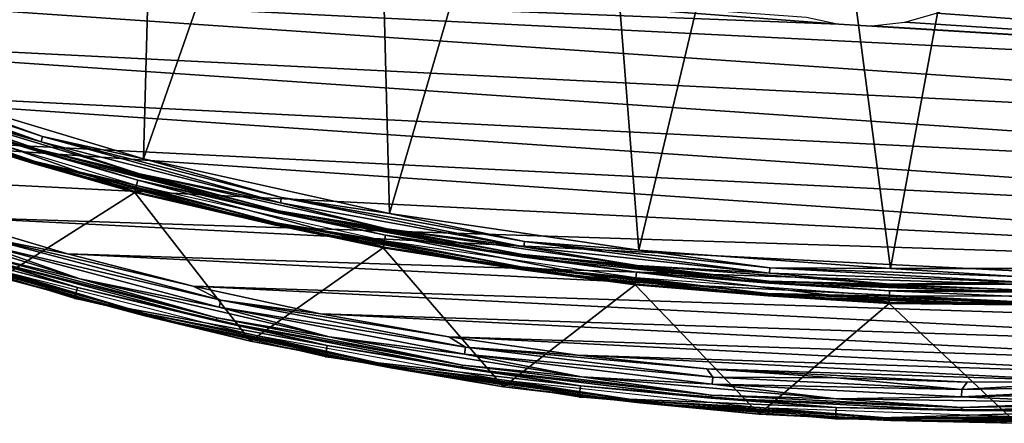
# Model space of a CAD drawing. Header units: millimetres. Extents: x -30.2 to 30.2, y -30.2 to 30.2.
# Tile 22 of 256: x -8.4 to -0.1, y -30.2 to -26.9. Entities that reach past the tile are written whole.
import ezdxf

# ---------------------------------------------------------------- set-up
doc = ezdxf.new("R2010")
doc.units = ezdxf.units.MM
doc.header["$LTSCALE"] = 52.148148
for name, color, linetype in [('10', 7, 'CONTINUOUS'), ('12', 7, 'CONTINUOUS'), ('14', 7, 'CONTINUOUS'), ('2', 7, 'CONTINUOUS'), ('4', 7, 'CONTINUOUS'), ('65', 7, 'CONTINUOUS'), ('67', 7, 'CONTINUOUS'), ('7', 7, 'CONTINUOUS'), ('70', 7, 'CONTINUOUS'), ('71', 7, 'CONTINUOUS'), ('8', 7, 'CONTINUOUS')]:
    doc.layers.add(name, color=color, linetype=linetype)

msp = doc.modelspace()

# ---------------------------------------------------------------- linework, layer by layer
at = {"layer": '10', "color": 4, "linetype": 'Continuous'}
for points in [[(-7.3999, -28.3051, -0.1933), (-9.4463, -27.6895, -0.1933), (-8.5205, -29.0181, -29.7933), (-7.3999, -28.3051, -0.1933)], [(-6.4286, -29.552, -29.7933), (-7.3999, -28.3051, -0.1933), (-8.5205, -29.0181, -29.7933), (-6.4286, -29.552, -29.7933)], [(-5.314, -28.7698, -0.1933), (-7.3999, -28.3051, -0.1933), (-6.4286, -29.552, -29.7933), (-5.314, -28.7698, -0.1933)], [(-4.304, -29.9353, -29.7933), (-5.314, -28.7698, -0.1933), (-6.4286, -29.552, -29.7933), (-4.304, -29.9353, -29.7933)], [(-3.1998, -29.0809, -0.1933), (-5.314, -28.7698, -0.1933), (-4.304, -29.9353, -29.7933), (-3.1998, -29.0809, -0.1933)], [(-2.1575, -30.1661, -29.7933), (-3.1998, -29.0809, -0.1933), (-4.304, -29.9353, -29.7933), (-2.1575, -30.1661, -29.7933)], [(-1.0685, -29.2369, -0.1933), (-3.1998, -29.0809, -0.1933), (-2.1575, -30.1661, -29.7933), (-1.0685, -29.2369, -0.1933)], [(0, -30.2431, -29.7933), (-1.0685, -29.2369, -0.1933), (-2.1575, -30.1661, -29.7933), (0, -30.2431, -29.7933)], [(1.0685, -29.2369, -0.1933), (-1.0685, -29.2369, -0.1933), (0, -30.2431, -29.7933), (1.0685, -29.2369, -0.1933)]]:
    msp.add_3dface(points, dxfattribs=at)
at = {"layer": '12', "color": 4, "linetype": 'Continuous'}
for points in [[(-10.2212, -27.4041, -0.1429), (-8.2402, -28.0635, -0.1429), (-10.214, -27.3847, -0.0962), (-10.2212, -27.4041, -0.1429)], [(-10.2212, -27.4041, -0.1429), (-9.4463, -27.6895, -0.1933), (-8.2402, -28.0635, -0.1429), (-10.2212, -27.4041, -0.1429)], [(-8.2402, -28.0635, -0.1429), (-8.2343, -28.0436, -0.0962), (-10.214, -27.3847, -0.0962), (-8.2402, -28.0635, -0.1429)], [(-8.2343, -28.0436, -0.0962), (-9.4267, -27.6319, -0.0562), (-10.214, -27.3847, -0.0962), (-8.2343, -28.0436, -0.0962)], [(-7.3845, -28.2463, -0.0562), (-9.4267, -27.6319, -0.0562), (-8.2343, -28.0436, -0.0962), (-7.3845, -28.2463, -0.0562)], [(-9.4463, -27.6895, -0.1933), (-7.3999, -28.3051, -0.1933), (-8.2402, -28.0635, -0.1429), (-9.4463, -27.6895, -0.1933)], [(-8.2402, -28.0635, -0.1429), (-6.2172, -28.5798, -0.1429), (-8.2343, -28.0436, -0.0962), (-8.2402, -28.0635, -0.1429)], [(-8.2402, -28.0635, -0.1429), (-7.3999, -28.3051, -0.1933), (-6.2172, -28.5798, -0.1429), (-8.2402, -28.0635, -0.1429)], [(-6.2172, -28.5798, -0.1429), (-6.2128, -28.5596, -0.0962), (-8.2343, -28.0436, -0.0962), (-6.2172, -28.5798, -0.1429)], [(-6.2128, -28.5596, -0.0962), (-7.3845, -28.2463, -0.0562), (-8.2343, -28.0436, -0.0962), (-6.2128, -28.5596, -0.0962)], [(-5.303, -28.71, -0.0562), (-7.3845, -28.2463, -0.0562), (-6.2128, -28.5596, -0.0962), (-5.303, -28.71, -0.0562)], [(-7.3999, -28.3051, -0.1933), (-5.314, -28.7698, -0.1933), (-6.2172, -28.5798, -0.1429), (-7.3999, -28.3051, -0.1933)], [(-6.2172, -28.5798, -0.1429), (-4.1625, -28.9505, -0.1429), (-6.2128, -28.5596, -0.0962), (-6.2172, -28.5798, -0.1429)], [(-6.2172, -28.5798, -0.1429), (-5.314, -28.7698, -0.1933), (-4.1625, -28.9505, -0.1429), (-6.2172, -28.5798, -0.1429)], [(-4.1625, -28.9505, -0.1429), (-4.1595, -28.93, -0.0962), (-6.2128, -28.5596, -0.0962), (-4.1625, -28.9505, -0.1429)], [(-4.1595, -28.93, -0.0962), (-5.303, -28.71, -0.0562), (-6.2128, -28.5596, -0.0962), (-4.1595, -28.93, -0.0962)], [(-3.1932, -29.0205, -0.0562), (-5.303, -28.71, -0.0562), (-4.1595, -28.93, -0.0962), (-3.1932, -29.0205, -0.0562)], [(-5.314, -28.7698, -0.1933), (-3.1998, -29.0809, -0.1933), (-4.1625, -28.9505, -0.1429), (-5.314, -28.7698, -0.1933)], [(-4.1625, -28.9505, -0.1429), (-2.0865, -29.1737, -0.1429), (-4.1595, -28.93, -0.0962), (-4.1625, -28.9505, -0.1429)], [(-4.1625, -28.9505, -0.1429), (-3.1998, -29.0809, -0.1933), (-2.0865, -29.1737, -0.1429), (-4.1625, -28.9505, -0.1429)], [(-2.0865, -29.1737, -0.1429), (-2.0851, -29.153, -0.0962), (-4.1595, -28.93, -0.0962), (-2.0865, -29.1737, -0.1429)], [(-2.0851, -29.153, -0.0962), (-3.1932, -29.0205, -0.0562), (-4.1595, -28.93, -0.0962), (-2.0851, -29.153, -0.0962)], [(-3.1998, -29.0809, -0.1933), (-1.0685, -29.2369, -0.1933), (-2.0865, -29.1737, -0.1429), (-3.1998, -29.0809, -0.1933)], [(-1.0663, -29.1761, -0.0562), (-3.1932, -29.0205, -0.0562), (-2.0851, -29.153, -0.0962), (-1.0663, -29.1761, -0.0562)], [(-2.0865, -29.1737, -0.1429), (0, -29.2482, -0.1429), (-2.0851, -29.153, -0.0962), (-2.0865, -29.1737, -0.1429)], [(0, -29.2482, -0.1429), (0, -29.2275, -0.0962), (-2.0851, -29.153, -0.0962), (0, -29.2482, -0.1429)], [(0, -29.2275, -0.0962), (-1.0663, -29.1761, -0.0562), (-2.0851, -29.153, -0.0962), (0, -29.2275, -0.0962)], [(-2.0865, -29.1737, -0.1429), (-1.0685, -29.2369, -0.1933), (0, -29.2482, -0.1429), (-2.0865, -29.1737, -0.1429)], [(-1.0685, -29.2369, -0.1933), (1.0685, -29.2369, -0.1933), (0, -29.2482, -0.1429), (-1.0685, -29.2369, -0.1933)], [(1.0663, -29.1761, -0.0562), (-1.0663, -29.1761, -0.0562), (0, -29.2275, -0.0962), (1.0663, -29.1761, -0.0562)]]:
    msp.add_3dface(points, dxfattribs=at)
at = {"layer": '14', "color": 4, "linetype": 'Continuous'}
for points in [[(-9.344, -28.7578, -29.8463), (-9.3381, -28.7396, -29.8961), (-7.3105, -29.321, -29.8961), (-9.344, -28.7578, -29.8463)], [(-9.3381, -28.7396, -29.8961), (-8.5047, -28.9642, -29.939), (-7.3105, -29.321, -29.8961), (-9.3381, -28.7396, -29.8961)], [(-7.3152, -29.3396, -29.8463), (-8.5205, -29.0181, -29.7933), (-9.344, -28.7578, -29.8463), (-7.3152, -29.3396, -29.8463)], [(-7.3152, -29.3396, -29.8463), (-9.344, -28.7578, -29.8463), (-7.3105, -29.321, -29.8961), (-7.3152, -29.3396, -29.8463)], [(-8.5047, -28.9642, -29.939), (-6.4167, -29.4971, -29.939), (-7.3105, -29.321, -29.8961), (-8.5047, -28.9642, -29.939)], [(-6.4286, -29.552, -29.7933), (-8.5205, -29.0181, -29.7933), (-7.3152, -29.3396, -29.8463), (-6.4286, -29.552, -29.7933)], [(-7.3152, -29.3396, -29.8463), (-7.3105, -29.321, -29.8961), (-5.2474, -29.7595, -29.8961), (-7.3152, -29.3396, -29.8463)], [(-7.3105, -29.321, -29.8961), (-6.4167, -29.4971, -29.939), (-5.2474, -29.7595, -29.8961), (-7.3105, -29.321, -29.8961)], [(-5.2507, -29.7784, -29.8463), (-6.4286, -29.552, -29.7933), (-7.3152, -29.3396, -29.8463), (-5.2507, -29.7784, -29.8463)], [(-5.2507, -29.7784, -29.8463), (-7.3152, -29.3396, -29.8463), (-5.2474, -29.7595, -29.8961), (-5.2507, -29.7784, -29.8463)], [(-6.4167, -29.4971, -29.939), (-4.2961, -29.8797, -29.939), (-5.2474, -29.7595, -29.8961), (-6.4167, -29.4971, -29.939)], [(-4.304, -29.9353, -29.7933), (-6.4286, -29.552, -29.7933), (-5.2507, -29.7784, -29.8463), (-4.304, -29.9353, -29.7933)], [(-5.2507, -29.7784, -29.8463), (-5.2474, -29.7595, -29.8961), (-3.1587, -30.0531, -29.8961), (-5.2507, -29.7784, -29.8463)], [(-3.1607, -30.0721, -29.8463), (-4.304, -29.9353, -29.7933), (-5.2507, -29.7784, -29.8463), (-3.1607, -30.0721, -29.8463)], [(-3.1607, -30.0721, -29.8463), (-5.2507, -29.7784, -29.8463), (-3.1587, -30.0531, -29.8961), (-3.1607, -30.0721, -29.8463)], [(-5.2474, -29.7595, -29.8961), (-4.2961, -29.8797, -29.939), (-3.1587, -30.0531, -29.8961), (-5.2474, -29.7595, -29.8961)], [(-4.2961, -29.8797, -29.939), (-2.1535, -30.1101, -29.939), (-3.1587, -30.0531, -29.8961), (-4.2961, -29.8797, -29.939)], [(-2.1575, -30.1661, -29.7933), (-4.304, -29.9353, -29.7933), (-3.1607, -30.0721, -29.8463), (-2.1575, -30.1661, -29.7933)], [(-3.1607, -30.0721, -29.8463), (-3.1587, -30.0531, -29.8961), (-1.0546, -30.2002, -29.8961), (-3.1607, -30.0721, -29.8463)], [(-1.0553, -30.2194, -29.8463), (-2.1575, -30.1661, -29.7933), (-3.1607, -30.0721, -29.8463), (-1.0553, -30.2194, -29.8463)], [(-1.0553, -30.2194, -29.8463), (-3.1607, -30.0721, -29.8463), (-1.0546, -30.2002, -29.8961), (-1.0553, -30.2194, -29.8463)], [(-3.1587, -30.0531, -29.8961), (-2.1535, -30.1101, -29.939), (-1.0546, -30.2002, -29.8961), (-3.1587, -30.0531, -29.8961)], [(-2.1535, -30.1101, -29.939), (0, -30.187, -29.939), (-1.0546, -30.2002, -29.8961), (-2.1535, -30.1101, -29.939)], [(0, -30.2431, -29.7933), (-2.1575, -30.1661, -29.7933), (-1.0553, -30.2194, -29.8463), (0, -30.2431, -29.7933)], [(1.0553, -30.2194, -29.8463), (-1.0553, -30.2194, -29.8463), (1.0546, -30.2002, -29.8961), (1.0553, -30.2194, -29.8463)], [(-1.0553, -30.2194, -29.8463), (-1.0546, -30.2002, -29.8961), (1.0546, -30.2002, -29.8961), (-1.0553, -30.2194, -29.8463)], [(1.0553, -30.2194, -29.8463), (0, -30.2431, -29.7933), (-1.0553, -30.2194, -29.8463), (1.0553, -30.2194, -29.8463)], [(-1.0546, -30.2002, -29.8961), (0, -30.187, -29.939), (1.0546, -30.2002, -29.8961), (-1.0546, -30.2002, -29.8961)]]:
    msp.add_3dface(points, dxfattribs=at)
at = {"layer": '2', "color": 251, "linetype": 'Continuous', "true_color": 0x4c4c4c}
for points in [[(-8.8758, -21.428, 6.367), (-9.3513, -27.4109, 6.0125), (-7.1672, -22.0584, 6.367), (-8.8758, -21.428, 6.367)], [(-9.3513, -27.4109, 6.0125), (-7.3255, -28.0204, 6.0125), (-7.1672, -22.0584, 6.367), (-9.3513, -27.4109, 6.0125)], [(-7.1672, -22.0584, 6.367), (-7.3255, -28.0204, 6.0125), (-5.4144, -22.5527, 6.367), (-7.1672, -22.0584, 6.367)], [(-7.3255, -28.0204, 6.0125), (-5.2606, -28.4804, 6.0125), (-5.4144, -22.5527, 6.367), (-7.3255, -28.0204, 6.0125)], [(-5.4144, -22.5527, 6.367), (-5.2606, -28.4804, 6.0125), (-3.6283, -22.908, 6.367), (-5.4144, -22.5527, 6.367)], [(-5.2606, -28.4804, 6.0125), (-3.1676, -28.7884, 6.0125), (-3.6283, -22.908, 6.367), (-5.2606, -28.4804, 6.0125)], [(-3.6283, -22.908, 6.367), (-3.1676, -28.7884, 6.0125), (-1.8197, -23.122, 6.367), (-3.6283, -22.908, 6.367)], [(-3.1676, -28.7884, 6.0125), (-1.0578, -28.9428, 6.0125), (-1.8197, -23.122, 6.367), (-3.1676, -28.7884, 6.0125)], [(-1.8197, -23.122, 6.367), (-1.0578, -28.9428, 6.0125), (0, -23.1935, 6.367), (-1.8197, -23.122, 6.367)], [(-1.0578, -28.9428, 6.0125), (1.0578, -28.9428, 6.0125), (0, -23.1935, 6.367), (-1.0578, -28.9428, 6.0125)]]:
    msp.add_3dface(points, dxfattribs=at)
at = {"layer": '4', "color": 251, "linetype": 'Continuous', "true_color": 0x4c4c4c}
for points in [[(-9.4431, -27.68, 0.2035), (-7.3974, -28.2955, 0.2035), (-9.4115, -27.5873, 5.8165), (-9.4431, -27.68, 0.2035)], [(-9.4115, -27.5873, 5.8165), (-7.3974, -28.2955, 0.2035), (-7.3726, -28.2007, 5.8165), (-9.4115, -27.5873, 5.8165)], [(-7.3974, -28.2955, 0.2035), (-5.3122, -28.76, 0.2035), (-7.3726, -28.2007, 5.8165), (-7.3974, -28.2955, 0.2035)], [(-7.3726, -28.2007, 5.8165), (-5.3122, -28.76, 0.2035), (-5.2944, -28.6636, 5.8165), (-7.3726, -28.2007, 5.8165)], [(-5.3122, -28.76, 0.2035), (-3.1987, -29.071, 0.2035), (-5.2944, -28.6636, 5.8165), (-5.3122, -28.76, 0.2035)], [(-5.2944, -28.6636, 5.8165), (-3.1987, -29.071, 0.2035), (-3.188, -28.9736, 5.8165), (-5.2944, -28.6636, 5.8165)], [(-3.1987, -29.071, 0.2035), (-1.0681, -29.2269, 0.2035), (-3.188, -28.9736, 5.8165), (-3.1987, -29.071, 0.2035)], [(-3.188, -28.9736, 5.8165), (-1.0681, -29.2269, 0.2035), (-1.0646, -29.129, 5.8165), (-3.188, -28.9736, 5.8165)], [(-1.0681, -29.2269, 0.2035), (1.0681, -29.2269, 0.2035), (-1.0646, -29.129, 5.8165), (-1.0681, -29.2269, 0.2035)], [(-1.0646, -29.129, 5.8165), (1.0681, -29.2269, 0.2035), (1.0646, -29.129, 5.8165), (-1.0646, -29.129, 5.8165)]]:
    msp.add_3dface(points, dxfattribs=at)
at = {"layer": '65', "color": 251, "linetype": 'Continuous', "true_color": 0x4c4c4c}
for points in [[(-1.7617, -26.8323, -36), (-1.4907, -26.8916, -36), (-14.9888, -25.8712, -36), (-1.7617, -26.8323, -36)], [(-14.9888, -25.8712, -36), (-1.4907, -26.8916, -36), (-14.0365, -26.3999, -36), (-14.9888, -25.8712, -36)], [(-14.0365, -26.3999, -36), (-1.4907, -26.8916, -36), (11.3253, -27.6715, -36), (-14.0365, -26.3999, -36)], [(-13.0633, -26.8947, -36), (-14.0365, -26.3999, -36), (10.3057, -28.0672, -36), (-13.0633, -26.8947, -36)], [(10.3057, -28.0672, -36), (-14.0365, -26.3999, -36), (11.3253, -27.6715, -36), (10.3057, -28.0672, -36)], [(-0.4188, -26.6776, -36), (-0.1006, -26.5179, -36), (12.3274, -27.24, -36), (-0.4188, -26.6776, -36)], [(-0.6712, -26.7976, -36), (-0.4188, -26.6776, -36), (11.3253, -27.6715, -36), (-0.6712, -26.7976, -36)], [(11.3253, -27.6715, -36), (-0.4188, -26.6776, -36), (12.3274, -27.24, -36), (11.3253, -27.6715, -36)], [(-0.9374, -26.8738, -36), (-0.6712, -26.7976, -36), (11.3253, -27.6715, -36), (-0.9374, -26.8738, -36)], [(-12.073, -27.3537, -36), (-13.0633, -26.8947, -36), (9.2726, -28.4254, -36), (-12.073, -27.3537, -36)], [(9.2726, -28.4254, -36), (-13.0633, -26.8947, -36), (10.3057, -28.0672, -36), (9.2726, -28.4254, -36)], [(-1.4907, -26.8916, -36), (-1.213, -26.9055, -36), (11.3253, -27.6715, -36), (-1.4907, -26.8916, -36)], [(-1.213, -26.9055, -36), (-0.9374, -26.8738, -36), (11.3253, -27.6715, -36), (-1.213, -26.9055, -36)], [(-11.0689, -27.7752, -36), (-12.073, -27.3537, -36), (8.2293, -28.7447, -36), (-11.0689, -27.7752, -36)], [(8.2293, -28.7447, -36), (-12.073, -27.3537, -36), (9.2726, -28.4254, -36), (8.2293, -28.7447, -36)], [(-10.0474, -28.1606, -36), (-11.0689, -27.7752, -36), (7.1722, -29.0263, -36), (-10.0474, -28.1606, -36)], [(7.1722, -29.0263, -36), (-11.0689, -27.7752, -36), (8.2293, -28.7447, -36), (7.1722, -29.0263, -36)], [(-9.0108, -28.5092, -36), (-10.0474, -28.1606, -36), (7.1722, -29.0263, -36), (-9.0108, -28.5092, -36)], [(-7.9635, -28.8195, -36), (-9.0108, -28.5092, -36), (6.1037, -29.2696, -36), (-7.9635, -28.8195, -36)], [(6.1037, -29.2696, -36), (-9.0108, -28.5092, -36), (7.1722, -29.0263, -36), (6.1037, -29.2696, -36)], [(-6.9078, -29.0906, -36), (-7.9635, -28.8195, -36), (5.0285, -29.4737, -36), (-6.9078, -29.0906, -36)], [(5.0285, -29.4737, -36), (-7.9635, -28.8195, -36), (6.1037, -29.2696, -36), (5.0285, -29.4737, -36)], [(-5.8402, -29.3234, -36), (-6.9078, -29.0906, -36), (3.9491, -29.6376, -36), (-5.8402, -29.3234, -36)], [(3.9491, -29.6376, -36), (-6.9078, -29.0906, -36), (5.0285, -29.4737, -36), (3.9491, -29.6376, -36)], [(-4.7639, -29.5175, -36), (-5.8402, -29.3234, -36), (2.8617, -29.7621, -36), (-4.7639, -29.5175, -36)], [(2.8617, -29.7621, -36), (-5.8402, -29.3234, -36), (3.9491, -29.6376, -36), (2.8617, -29.7621, -36)], [(-3.6833, -29.6718, -36), (-4.7639, -29.5175, -36), (1.7699, -29.8469, -36), (-3.6833, -29.6718, -36)], [(1.7699, -29.8469, -36), (-4.7639, -29.5175, -36), (2.8617, -29.7621, -36), (1.7699, -29.8469, -36)], [(-2.5984, -29.7863, -36), (-3.6833, -29.6718, -36), (0.6781, -29.8919, -36), (-2.5984, -29.7863, -36)], [(0.6781, -29.8919, -36), (-3.6833, -29.6718, -36), (1.7699, -29.8469, -36), (0.6781, -29.8919, -36)], [(-1.507, -29.8613, -36), (-2.5984, -29.7863, -36), (-0.4134, -29.8966, -36), (-1.507, -29.8613, -36)], [(-0.4134, -29.8966, -36), (-2.5984, -29.7863, -36), (0.6781, -29.8919, -36), (-0.4134, -29.8966, -36)]]:
    msp.add_3dface(points, dxfattribs=at)
at = {"layer": '67', "color": 251, "linetype": 'Continuous', "true_color": 0x4c4c4c}
for points in [[(-9.9355, -28.4655, -35.7544), (-7.8794, -29.1017, -35.7544), (-9.9674, -28.5569, -30.2035), (-9.9355, -28.4655, -35.7544)], [(-9.9674, -28.5569, -30.2035), (-7.8794, -29.1017, -35.7544), (-7.9048, -29.1952, -30.2035), (-9.9674, -28.5569, -30.2035)], [(-7.8794, -29.1017, -35.7544), (-5.7833, -29.5897, -35.7544), (-7.9048, -29.1952, -30.2035), (-7.8794, -29.1017, -35.7544)], [(-7.9048, -29.1952, -30.2035), (-5.7833, -29.5897, -35.7544), (-5.8019, -29.6848, -30.2035), (-7.9048, -29.1952, -30.2035)], [(-5.7833, -29.5897, -35.7544), (-3.6576, -29.9269, -35.7544), (-5.8019, -29.6848, -30.2035), (-5.7833, -29.5897, -35.7544)], [(-5.8019, -29.6848, -30.2035), (-3.6576, -29.9269, -35.7544), (-3.6694, -30.023, -30.2035), (-5.8019, -29.6848, -30.2035)], [(-3.6576, -29.9269, -35.7544), (-1.5134, -30.1116, -35.7544), (-3.6694, -30.023, -30.2035), (-3.6576, -29.9269, -35.7544)], [(-3.6694, -30.023, -30.2035), (-1.5134, -30.1116, -35.7544), (-1.5182, -30.2083, -30.2035), (-3.6694, -30.023, -30.2035)], [(-1.5134, -30.1116, -35.7544), (0.6386, -30.1428, -35.7544), (-1.5182, -30.2083, -30.2035), (-1.5134, -30.1116, -35.7544)], [(-1.5182, -30.2083, -30.2035), (0.6386, -30.1428, -35.7544), (0.6407, -30.2397, -30.2035), (-1.5182, -30.2083, -30.2035)]]:
    msp.add_3dface(points, dxfattribs=at)
at = {"layer": '7', "color": 251, "linetype": 'Continuous', "true_color": 0x4c4c4c}
for points in [[(-8.1858, -27.8784, 5.9821), (-10.1382, -27.1815, 6.0031), (-10.1538, -27.2234, 5.9821), (-8.1858, -27.8784, 5.9821)], [(-8.1732, -27.8355, 6.0031), (-9.3513, -27.4109, 6.0125), (-10.1382, -27.1815, 6.0031), (-8.1732, -27.8355, 6.0031)], [(-8.1732, -27.8355, 6.0031), (-10.1382, -27.1815, 6.0031), (-8.1858, -27.8784, 5.9821), (-8.1732, -27.8355, 6.0031)], [(-8.1858, -27.8784, 5.9821), (-10.1538, -27.2234, 5.9821), (-9.3937, -27.5352, 5.9508), (-8.1858, -27.8784, 5.9821)], [(-7.3255, -28.0204, 6.0125), (-9.3513, -27.4109, 6.0125), (-8.1732, -27.8355, 6.0031), (-7.3255, -28.0204, 6.0125)], [(-7.3587, -28.1475, 5.9508), (-8.1858, -27.8784, 5.9821), (-9.3937, -27.5352, 5.9508), (-7.3587, -28.1475, 5.9508)], [(-6.1762, -28.3913, 5.9821), (-8.1732, -27.8355, 6.0031), (-8.1858, -27.8784, 5.9821), (-6.1762, -28.3913, 5.9821)], [(-6.1666, -28.3476, 6.0031), (-7.3255, -28.0204, 6.0125), (-8.1732, -27.8355, 6.0031), (-6.1666, -28.3476, 6.0031)], [(-6.1666, -28.3476, 6.0031), (-8.1732, -27.8355, 6.0031), (-6.1762, -28.3913, 5.9821), (-6.1666, -28.3476, 6.0031)], [(-6.1762, -28.3913, 5.9821), (-8.1858, -27.8784, 5.9821), (-7.3587, -28.1475, 5.9508), (-6.1762, -28.3913, 5.9821)], [(-5.2606, -28.4804, 6.0125), (-7.3255, -28.0204, 6.0125), (-6.1666, -28.3476, 6.0031), (-5.2606, -28.4804, 6.0125)], [(-5.2844, -28.6095, 5.9508), (-6.1762, -28.3913, 5.9821), (-7.3587, -28.1475, 5.9508), (-5.2844, -28.6095, 5.9508)], [(-4.135, -28.7596, 5.9821), (-6.1666, -28.3476, 6.0031), (-6.1762, -28.3913, 5.9821), (-4.135, -28.7596, 5.9821)], [(-4.135, -28.7596, 5.9821), (-6.1762, -28.3913, 5.9821), (-5.2844, -28.6095, 5.9508), (-4.135, -28.7596, 5.9821)], [(-4.1286, -28.7153, 6.0031), (-5.2606, -28.4804, 6.0125), (-6.1666, -28.3476, 6.0031), (-4.1286, -28.7153, 6.0031)], [(-4.1286, -28.7153, 6.0031), (-6.1666, -28.3476, 6.0031), (-4.135, -28.7596, 5.9821), (-4.1286, -28.7153, 6.0031)], [(-3.1676, -28.7884, 6.0125), (-5.2606, -28.4804, 6.0125), (-4.1286, -28.7153, 6.0031), (-3.1676, -28.7884, 6.0125)], [(-3.182, -28.9189, 5.9508), (-4.135, -28.7596, 5.9821), (-5.2844, -28.6095, 5.9508), (-3.182, -28.9189, 5.9508)], [(-2.0728, -28.9813, 5.9821), (-4.1286, -28.7153, 6.0031), (-4.135, -28.7596, 5.9821), (-2.0728, -28.9813, 5.9821)], [(-2.0696, -28.9367, 6.0031), (-3.1676, -28.7884, 6.0125), (-4.1286, -28.7153, 6.0031), (-2.0696, -28.9367, 6.0031)], [(-2.0696, -28.9367, 6.0031), (-4.1286, -28.7153, 6.0031), (-2.0728, -28.9813, 5.9821), (-2.0696, -28.9367, 6.0031)], [(-2.0728, -28.9813, 5.9821), (-4.135, -28.7596, 5.9821), (-3.182, -28.9189, 5.9508), (-2.0728, -28.9813, 5.9821)], [(-1.0578, -28.9428, 6.0125), (-3.1676, -28.7884, 6.0125), (-2.0696, -28.9367, 6.0031), (-1.0578, -28.9428, 6.0125)], [(-1.0626, -29.0741, 5.9508), (-2.0728, -28.9813, 5.9821), (-3.182, -28.9189, 5.9508), (-1.0626, -29.0741, 5.9508)], [(0, -29.0553, 5.9821), (-2.0696, -28.9367, 6.0031), (-2.0728, -28.9813, 5.9821), (0, -29.0553, 5.9821)], [(0, -29.0553, 5.9821), (-2.0728, -28.9813, 5.9821), (-1.0626, -29.0741, 5.9508), (0, -29.0553, 5.9821)], [(0, -29.0106, 6.0031), (-1.0578, -28.9428, 6.0125), (-2.0696, -28.9367, 6.0031), (0, -29.0106, 6.0031)], [(0, -29.0106, 6.0031), (-2.0696, -28.9367, 6.0031), (0, -29.0553, 5.9821), (0, -29.0106, 6.0031)], [(1.0578, -28.9428, 6.0125), (-1.0578, -28.9428, 6.0125), (0, -29.0106, 6.0031), (1.0578, -28.9428, 6.0125)], [(1.0626, -29.0741, 5.9508), (0, -29.0553, 5.9821), (-1.0626, -29.0741, 5.9508), (1.0626, -29.0741, 5.9508)]]:
    msp.add_3dface(points, dxfattribs=at)
at = {"layer": '70', "color": 251, "linetype": 'Continuous', "true_color": 0x4c4c4c}
for points in [[(-7.8599, -29.0296, -35.9283), (-8.7429, -28.8175, -35.8776), (-9.9108, -28.3949, -35.9283), (-7.8599, -29.0296, -35.9283)], [(-7.8794, -29.1017, -35.7544), (-9.9355, -28.4655, -35.7544), (-8.7503, -28.842, -35.8182), (-7.8794, -29.1017, -35.7544)], [(-6.7114, -29.3572, -35.8776), (-8.7503, -28.842, -35.8182), (-8.7429, -28.8175, -35.8776), (-6.7114, -29.3572, -35.8776)], [(-6.7114, -29.3572, -35.8776), (-8.7429, -28.8175, -35.8776), (-7.8599, -29.0296, -35.9283), (-6.7114, -29.3572, -35.8776)], [(-6.7171, -29.3821, -35.8182), (-7.8794, -29.1017, -35.7544), (-8.7503, -28.842, -35.8182), (-6.7171, -29.3821, -35.8182)], [(-6.7171, -29.3821, -35.8182), (-8.7503, -28.842, -35.8182), (-6.7114, -29.3572, -35.8776), (-6.7171, -29.3821, -35.8182)], [(-5.7689, -29.5163, -35.9283), (-6.7114, -29.3572, -35.8776), (-7.8599, -29.0296, -35.9283), (-5.7689, -29.5163, -35.9283)], [(-5.7833, -29.5897, -35.7544), (-7.8794, -29.1017, -35.7544), (-6.7171, -29.3821, -35.8182), (-5.7833, -29.5897, -35.7544)], [(-4.6472, -29.7539, -35.8776), (-6.7171, -29.3821, -35.8182), (-6.7114, -29.3572, -35.8776), (-4.6472, -29.7539, -35.8776)], [(-4.6511, -29.7791, -35.8182), (-5.7833, -29.5897, -35.7544), (-6.7171, -29.3821, -35.8182), (-4.6511, -29.7791, -35.8182)], [(-4.6511, -29.7791, -35.8182), (-6.7171, -29.3821, -35.8182), (-4.6472, -29.7539, -35.8776), (-4.6511, -29.7791, -35.8182)], [(-4.6472, -29.7539, -35.8776), (-6.7114, -29.3572, -35.8776), (-5.7689, -29.5163, -35.9283), (-4.6472, -29.7539, -35.8776)], [(-3.6486, -29.8527, -35.9283), (-4.6472, -29.7539, -35.8776), (-5.7689, -29.5163, -35.9283), (-3.6486, -29.8527, -35.9283)], [(-3.6576, -29.9269, -35.7544), (-5.7833, -29.5897, -35.7544), (-4.6511, -29.7791, -35.8182), (-3.6576, -29.9269, -35.7544)], [(-2.5603, -30.0056, -35.8776), (-4.6511, -29.7791, -35.8182), (-4.6472, -29.7539, -35.8776), (-2.5603, -30.0056, -35.8776)], [(-2.5625, -30.031, -35.8182), (-3.6576, -29.9269, -35.7544), (-4.6511, -29.7791, -35.8182), (-2.5625, -30.031, -35.8182)], [(-2.5625, -30.031, -35.8182), (-4.6511, -29.7791, -35.8182), (-2.5603, -30.0056, -35.8776), (-2.5625, -30.031, -35.8182)], [(-2.5603, -30.0056, -35.8776), (-4.6472, -29.7539, -35.8776), (-3.6486, -29.8527, -35.9283), (-2.5603, -30.0056, -35.8776)], [(-1.5096, -30.0369, -35.9283), (-2.5603, -30.0056, -35.8776), (-3.6486, -29.8527, -35.9283), (-1.5096, -30.0369, -35.9283)], [(-1.5134, -30.1116, -35.7544), (-3.6576, -29.9269, -35.7544), (-2.5625, -30.031, -35.8182), (-1.5134, -30.1116, -35.7544)], [(-0.461, -30.1111, -35.8776), (-2.5625, -30.031, -35.8182), (-2.5603, -30.0056, -35.8776), (-0.461, -30.1111, -35.8776)], [(-0.4614, -30.1366, -35.8182), (-1.5134, -30.1116, -35.7544), (-2.5625, -30.031, -35.8182), (-0.4614, -30.1366, -35.8182)], [(-0.4614, -30.1366, -35.8182), (-2.5625, -30.031, -35.8182), (-0.461, -30.1111, -35.8776), (-0.4614, -30.1366, -35.8182)], [(-0.461, -30.1111, -35.8776), (-2.5603, -30.0056, -35.8776), (-1.5096, -30.0369, -35.9283), (-0.461, -30.1111, -35.8776)], [(0.6371, -30.0681, -35.9283), (-0.461, -30.1111, -35.8776), (-1.5096, -30.0369, -35.9283), (0.6371, -30.0681, -35.9283)], [(1.6419, -30.0954, -35.8182), (-0.4614, -30.1366, -35.8182), (1.6405, -30.0699, -35.8776), (1.6419, -30.0954, -35.8182)], [(1.6405, -30.0699, -35.8776), (-0.4614, -30.1366, -35.8182), (-0.461, -30.1111, -35.8776), (1.6405, -30.0699, -35.8776)], [(1.6405, -30.0699, -35.8776), (-0.461, -30.1111, -35.8776), (0.6371, -30.0681, -35.9283), (1.6405, -30.0699, -35.8776)], [(0.6386, -30.1428, -35.7544), (-1.5134, -30.1116, -35.7544), (-0.4614, -30.1366, -35.8182), (0.6386, -30.1428, -35.7544)], [(1.6419, -30.0954, -35.8182), (0.6386, -30.1428, -35.7544), (-0.4614, -30.1366, -35.8182), (1.6419, -30.0954, -35.8182)]]:
    msp.add_3dface(points, dxfattribs=at)
at = {"layer": '71', "color": 251, "linetype": 'Continuous', "true_color": 0x4c4c4c}
for points in [[(-7.8599, -29.0296, -35.9283), (-9.9108, -28.3949, -35.9283), (-8.7164, -28.7302, -35.9672), (-7.8599, -29.0296, -35.9283)], [(-9.0108, -28.5092, -36), (-7.9635, -28.8195, -36), (-8.699, -28.673, -35.9917), (-9.0108, -28.5092, -36)], [(-8.699, -28.673, -35.9917), (-6.6777, -29.21, -35.9917), (-8.7164, -28.7302, -35.9672), (-8.699, -28.673, -35.9917)], [(-7.9635, -28.8195, -36), (-6.9078, -29.0906, -36), (-8.699, -28.673, -35.9917), (-7.9635, -28.8195, -36)], [(-8.699, -28.673, -35.9917), (-6.9078, -29.0906, -36), (-6.6777, -29.21, -35.9917), (-8.699, -28.673, -35.9917)], [(-6.691, -29.2683, -35.9672), (-7.8599, -29.0296, -35.9283), (-8.7164, -28.7302, -35.9672), (-6.691, -29.2683, -35.9672)], [(-6.6777, -29.21, -35.9917), (-6.691, -29.2683, -35.9672), (-8.7164, -28.7302, -35.9672), (-6.6777, -29.21, -35.9917)], [(-5.7689, -29.5163, -35.9283), (-7.8599, -29.0296, -35.9283), (-6.691, -29.2683, -35.9672), (-5.7689, -29.5163, -35.9283)], [(-6.9078, -29.0906, -36), (-5.8402, -29.3234, -36), (-6.6777, -29.21, -35.9917), (-6.9078, -29.0906, -36)], [(-6.6777, -29.21, -35.9917), (-4.6239, -29.6046, -35.9917), (-6.691, -29.2683, -35.9672), (-6.6777, -29.21, -35.9917)], [(-5.8402, -29.3234, -36), (-4.7639, -29.5175, -36), (-6.6777, -29.21, -35.9917), (-5.8402, -29.3234, -36)], [(-6.6777, -29.21, -35.9917), (-4.7639, -29.5175, -36), (-4.6239, -29.6046, -35.9917), (-6.6777, -29.21, -35.9917)], [(-4.6331, -29.6637, -35.9672), (-5.7689, -29.5163, -35.9283), (-6.691, -29.2683, -35.9672), (-4.6331, -29.6637, -35.9672)], [(-4.6239, -29.6046, -35.9917), (-4.6331, -29.6637, -35.9672), (-6.691, -29.2683, -35.9672), (-4.6239, -29.6046, -35.9917)], [(-3.6486, -29.8527, -35.9283), (-5.7689, -29.5163, -35.9283), (-4.6331, -29.6637, -35.9672), (-3.6486, -29.8527, -35.9283)], [(-4.7639, -29.5175, -36), (-3.6833, -29.6718, -36), (-4.6239, -29.6046, -35.9917), (-4.7639, -29.5175, -36)], [(-4.6239, -29.6046, -35.9917), (-2.5475, -29.855, -35.9917), (-4.6331, -29.6637, -35.9672), (-4.6239, -29.6046, -35.9917)], [(-2.5526, -29.9146, -35.9672), (-3.6486, -29.8527, -35.9283), (-4.6331, -29.6637, -35.9672), (-2.5526, -29.9146, -35.9672)], [(-2.5475, -29.855, -35.9917), (-2.5526, -29.9146, -35.9672), (-4.6331, -29.6637, -35.9672), (-2.5475, -29.855, -35.9917)], [(-3.6833, -29.6718, -36), (-2.5984, -29.7863, -36), (-4.6239, -29.6046, -35.9917), (-3.6833, -29.6718, -36)], [(-4.6239, -29.6046, -35.9917), (-2.5984, -29.7863, -36), (-2.5475, -29.855, -35.9917), (-4.6239, -29.6046, -35.9917)], [(-2.5984, -29.7863, -36), (-1.507, -29.8613, -36), (-2.5475, -29.855, -35.9917), (-2.5984, -29.7863, -36)], [(-1.5096, -30.0369, -35.9283), (-3.6486, -29.8527, -35.9283), (-2.5526, -29.9146, -35.9672), (-1.5096, -30.0369, -35.9283)], [(-2.5475, -29.855, -35.9917), (-0.4587, -29.96, -35.9917), (-2.5526, -29.9146, -35.9672), (-2.5475, -29.855, -35.9917)], [(-2.5475, -29.855, -35.9917), (-1.507, -29.8613, -36), (-0.4587, -29.96, -35.9917), (-2.5475, -29.855, -35.9917)], [(-1.507, -29.8613, -36), (-0.4134, -29.8966, -36), (-0.4587, -29.96, -35.9917), (-1.507, -29.8613, -36)], [(-0.4134, -29.8966, -36), (0.6781, -29.8919, -36), (-0.4587, -29.96, -35.9917), (-0.4134, -29.8966, -36)], [(-0.4587, -29.96, -35.9917), (0.6781, -29.8919, -36), (1.6323, -29.919, -35.9917), (-0.4587, -29.96, -35.9917)], [(-0.4596, -30.0198, -35.9672), (-1.5096, -30.0369, -35.9283), (-2.5526, -29.9146, -35.9672), (-0.4596, -30.0198, -35.9672)], [(-0.4587, -29.96, -35.9917), (-0.4596, -30.0198, -35.9672), (-2.5526, -29.9146, -35.9672), (-0.4587, -29.96, -35.9917)], [(-0.4587, -29.96, -35.9917), (1.6323, -29.919, -35.9917), (-0.4596, -30.0198, -35.9672), (-0.4587, -29.96, -35.9917)], [(1.6323, -29.919, -35.9917), (1.6356, -29.9787, -35.9672), (-0.4596, -30.0198, -35.9672), (1.6323, -29.919, -35.9917)], [(1.6356, -29.9787, -35.9672), (0.6371, -30.0681, -35.9283), (-0.4596, -30.0198, -35.9672), (1.6356, -29.9787, -35.9672)], [(0.6371, -30.0681, -35.9283), (-1.5096, -30.0369, -35.9283), (-0.4596, -30.0198, -35.9672), (0.6371, -30.0681, -35.9283)]]:
    msp.add_3dface(points, dxfattribs=at)
at = {"layer": '8', "color": 251, "linetype": 'Continuous', "true_color": 0x4c4c4c}
for points in [[(-10.1839, -27.3042, 5.8653), (-8.2101, -27.9611, 5.8653), (-10.1774, -27.2866, 5.9111), (-10.1839, -27.3042, 5.8653)], [(-10.1839, -27.3042, 5.8653), (-9.4115, -27.5873, 5.8165), (-8.2101, -27.9611, 5.8653), (-10.1839, -27.3042, 5.8653)], [(-8.2048, -27.9431, 5.9111), (-9.3937, -27.5352, 5.9508), (-10.1774, -27.2866, 5.9111), (-8.2048, -27.9431, 5.9111)], [(-8.2101, -27.9611, 5.8653), (-8.2048, -27.9431, 5.9111), (-10.1774, -27.2866, 5.9111), (-8.2101, -27.9611, 5.8653)], [(-9.4115, -27.5873, 5.8165), (-7.3726, -28.2007, 5.8165), (-8.2101, -27.9611, 5.8653), (-9.4115, -27.5873, 5.8165)], [(-7.3587, -28.1475, 5.9508), (-9.3937, -27.5352, 5.9508), (-8.2048, -27.9431, 5.9111), (-7.3587, -28.1475, 5.9508)], [(-8.2101, -27.9611, 5.8653), (-6.1945, -28.4756, 5.8653), (-8.2048, -27.9431, 5.9111), (-8.2101, -27.9611, 5.8653)], [(-8.2101, -27.9611, 5.8653), (-7.3726, -28.2007, 5.8165), (-6.1945, -28.4756, 5.8653), (-8.2101, -27.9611, 5.8653)], [(-6.1905, -28.4573, 5.9111), (-7.3587, -28.1475, 5.9508), (-8.2048, -27.9431, 5.9111), (-6.1905, -28.4573, 5.9111)], [(-6.1945, -28.4756, 5.8653), (-6.1905, -28.4573, 5.9111), (-8.2048, -27.9431, 5.9111), (-6.1945, -28.4756, 5.8653)], [(-5.2844, -28.6095, 5.9508), (-7.3587, -28.1475, 5.9508), (-6.1905, -28.4573, 5.9111), (-5.2844, -28.6095, 5.9508)], [(-7.3726, -28.2007, 5.8165), (-5.2944, -28.6636, 5.8165), (-6.1945, -28.4756, 5.8653), (-7.3726, -28.2007, 5.8165)], [(-6.1945, -28.4756, 5.8653), (-4.1473, -28.8449, 5.8653), (-6.1905, -28.4573, 5.9111), (-6.1945, -28.4756, 5.8653)], [(-6.1945, -28.4756, 5.8653), (-5.2944, -28.6636, 5.8165), (-4.1473, -28.8449, 5.8653), (-6.1945, -28.4756, 5.8653)], [(-4.1446, -28.8264, 5.9111), (-5.2844, -28.6095, 5.9508), (-6.1905, -28.4573, 5.9111), (-4.1446, -28.8264, 5.9111)], [(-4.1473, -28.8449, 5.8653), (-4.1446, -28.8264, 5.9111), (-6.1905, -28.4573, 5.9111), (-4.1473, -28.8449, 5.8653)], [(-5.2944, -28.6636, 5.8165), (-3.188, -28.9736, 5.8165), (-4.1473, -28.8449, 5.8653), (-5.2944, -28.6636, 5.8165)], [(-3.182, -28.9189, 5.9508), (-5.2844, -28.6095, 5.9508), (-4.1446, -28.8264, 5.9111), (-3.182, -28.9189, 5.9508)], [(-4.1473, -28.8449, 5.8653), (-2.0789, -29.0673, 5.8653), (-4.1446, -28.8264, 5.9111), (-4.1473, -28.8449, 5.8653)], [(-2.0776, -29.0486, 5.9111), (-3.182, -28.9189, 5.9508), (-4.1446, -28.8264, 5.9111), (-2.0776, -29.0486, 5.9111)], [(-2.0789, -29.0673, 5.8653), (-2.0776, -29.0486, 5.9111), (-4.1446, -28.8264, 5.9111), (-2.0789, -29.0673, 5.8653)], [(-4.1473, -28.8449, 5.8653), (-3.188, -28.9736, 5.8165), (-2.0789, -29.0673, 5.8653), (-4.1473, -28.8449, 5.8653)], [(-1.0626, -29.0741, 5.9508), (-3.182, -28.9189, 5.9508), (-2.0776, -29.0486, 5.9111), (-1.0626, -29.0741, 5.9508)], [(-3.188, -28.9736, 5.8165), (-1.0646, -29.129, 5.8165), (-2.0789, -29.0673, 5.8653), (-3.188, -28.9736, 5.8165)], [(-2.0789, -29.0673, 5.8653), (0, -29.1415, 5.8653), (-2.0776, -29.0486, 5.9111), (-2.0789, -29.0673, 5.8653)], [(-2.0789, -29.0673, 5.8653), (-1.0646, -29.129, 5.8165), (0, -29.1415, 5.8653), (-2.0789, -29.0673, 5.8653)], [(0, -29.1228, 5.9111), (-1.0626, -29.0741, 5.9508), (-2.0776, -29.0486, 5.9111), (0, -29.1228, 5.9111)], [(0, -29.1415, 5.8653), (0, -29.1228, 5.9111), (-2.0776, -29.0486, 5.9111), (0, -29.1415, 5.8653)], [(1.0626, -29.0741, 5.9508), (-1.0626, -29.0741, 5.9508), (0, -29.1228, 5.9111), (1.0626, -29.0741, 5.9508)], [(-1.0646, -29.129, 5.8165), (1.0646, -29.129, 5.8165), (0, -29.1415, 5.8653), (-1.0646, -29.129, 5.8165)]]:
    msp.add_3dface(points, dxfattribs=at)

doc.saveas('drawing.dxf')
